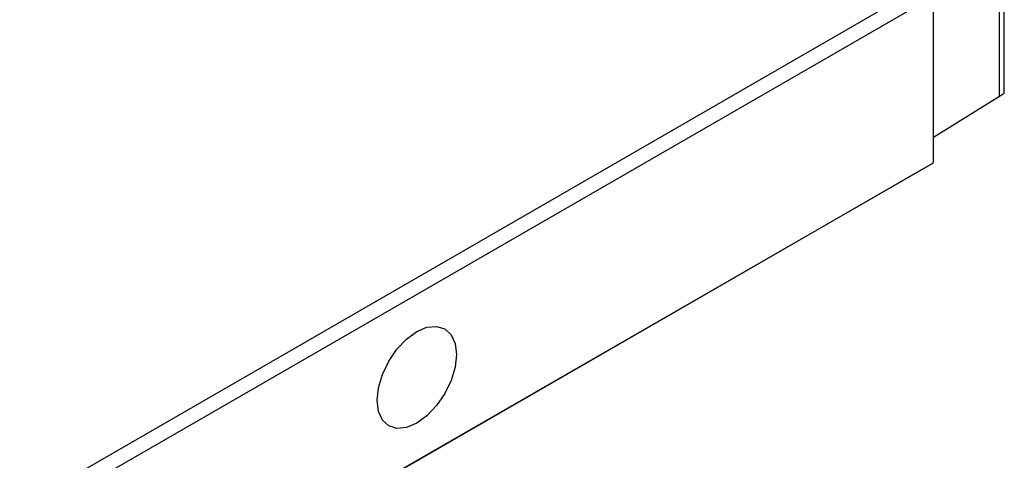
# Model space of a CAD drawing. Header units: inches. Extents: x 0 to 5655, y -2263 to 1330.
# Tile 17 of 239: x 535 to 680, y 854 to 919. Entities that reach past the tile are written whole.
import ezdxf

# ---------------------------------------------------------------- set-up
doc = ezdxf.new("R2010")
doc.units = ezdxf.units.IN
doc.header["$MEASUREMENT"] = 0

msp = doc.modelspace()

# ---------------------------------------------------------------- linework, layer by layer
at = {"color": 7, "linetype": 'Continuous', "lineweight": 25}
for p, q in [((679.244, 907.879), (679.244, 995.331)), ((679.945, 908.333), (679.945, 996.308)), ((413.885, 777.512), (668.443, 924.429)), ((414.945, 775.675), (669.504, 922.592)), ((669.504, 898.093), (669.504, 922.592)), ((669.504, 901.859), (679.244, 907.879)), ((414.945, 751.176), (669.504, 898.093)), ((667.039, 896.669), (669.504, 898.093)), ((412.48, 749.751), (667.039, 896.669))]:
    msp.add_line(p, q, dxfattribs=at)
at = {"color": 7, "linetype": 'Continuous', "lineweight": 25, "flags": 128}
msp.add_lwpolyline([(587.656, 863.116), (587.855, 864.974), (588.438, 866.936), (589.365, 868.866), (590.573, 870.634), (591.98, 872.119), (593.49, 873.22), (595, 873.862), (596.407, 874.001), (597.615, 873.627), (598.542, 872.767), (599.125, 871.479), (599.323, 869.85), (599.125, 867.991), (598.542, 866.03), (597.615, 864.099), (596.407, 862.332), (595, 860.846), (593.49, 859.745), (591.98, 859.104), (590.573, 858.965), (589.365, 859.338), (588.438, 860.198), (587.855, 861.487), (587.656, 863.116)], dxfattribs=at)
at = {"color": 7, "linetype": 'Continuous', "lineweight": 25}
msp.add_ellipse((677.445, 906.839), major_axis=(2.5, 1.495), ratio=0.0144966, start_param=5.5065723, end_param=6.2745171, dxfattribs=at)

doc.saveas('drawing.dxf')
